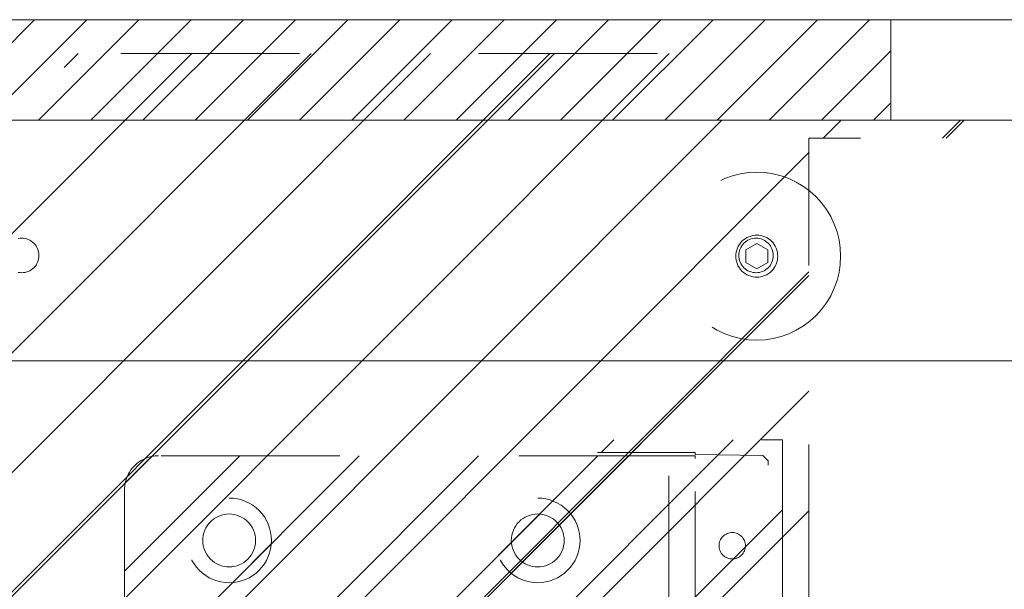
# Model space of a CAD drawing. Header units: inches. Extents: x -420 to -276, y -52 to 18.
# Tile 162 of 187: x -287.41 to -280.07, y -21.26 to -17.02. Entities that reach past the tile are written whole.
import ezdxf

# ---------------------------------------------------------------- set-up
doc = ezdxf.new("R2010")
doc.units = ezdxf.units.IN
doc.header["$LTSCALE"] = 32
doc.header["$MEASUREMENT"] = 0
doc.linetypes.add('Dash Style-1', pattern=[0.083328, 0.041656, -0.041672])
for name, color, linetype, lineweight in [('DashLine', 7, 'Dash Style-1', 13), ('DashLineFill', 7, 'Dash Style-1', 13), ('Drawing', 7, 'Continuous', 18), ('Metal-Black', 7, 'Continuous', 18), ('None', 7, 'Continuous', 18), ('SolidLine', 7, 'Continuous', 15), ('Wood_1-H', 7, 'Continuous', 13)]:
    doc.layers.add(name, color=color, linetype=linetype, lineweight=lineweight)
doc.layers.add('Electrical', color=1, linetype='Dash Style-1', lineweight=15, true_color=0xff0000)
pattern_1 = [(45, (0, 0), (-1.613, 1.9357), []), (45, (-1.0608, 1.0608), (-0.472346, 0.41676), [])]

# ---------------------------------------------------------------- blocks, each defined once
blk = doc.blocks.new('1BP8DW-Leveler (2D)')
at = {"layer": 'DashLine', "flags": 128}
for points in [[(0.625, 0), (0.622, -0.0613), (0.613, -0.1219), (0.5981, -0.1814), (0.5774, -0.2392), (0.5512, -0.2946), (0.5197, -0.3472), (0.4831, -0.3965), (0.4419, -0.4419), (0.3965, -0.4831), (0.3472, -0.5197), (0.2946, -0.5512), (0.2392, -0.5774), (0.1814, -0.5981), (0.1219, -0.613), (0.0613, -0.622), (0, -0.625), (-0.0613, -0.622), (-0.1219, -0.613), (-0.1814, -0.5981), (-0.2392, -0.5774), (-0.2946, -0.5512), (-0.3472, -0.5197), (-0.3965, -0.4831), (-0.4419, -0.4419), (-0.4831, -0.3965), (-0.5197, -0.3472), (-0.5512, -0.2946), (-0.5774, -0.2392), (-0.5981, -0.1814), (-0.613, -0.1219), (-0.622, -0.0613), (-0.625, 0), (-0.622, 0.0613), (-0.613, 0.1219), (-0.5981, 0.1814), (-0.5774, 0.2392), (-0.5512, 0.2946), (-0.5197, 0.3472), (-0.4831, 0.3965), (-0.4419, 0.4419), (-0.3965, 0.4831), (-0.3472, 0.5197), (-0.2946, 0.5512), (-0.2392, 0.5774), (-0.1814, 0.5981), (-0.1219, 0.613), (-0.0613, 0.622), (0, 0.625), (0.0613, 0.622), (0.1219, 0.613), (0.1814, 0.5981), (0.2392, 0.5774), (0.2946, 0.5512), (0.3472, 0.5197), (0.3965, 0.4831), (0.4419, 0.4419), (0.4831, 0.3965), (0.5197, 0.3472), (0.5512, 0.2946), (0.5774, 0.2392), (0.5981, 0.1814), (0.613, 0.1219), (0.622, 0.0613)], [(0, 0.1562), (0.0153, 0.1555), (0.0305, 0.1532), (0.0454, 0.1495), (0.0598, 0.1444), (0.0737, 0.1378), (0.0868, 0.1299), (0.0991, 0.1208), (0.1105, 0.1105), (0.1208, 0.0991), (0.1299, 0.0868), (0.1378, 0.0737), (0.1444, 0.0598), (0.1495, 0.0454), (0.1532, 0.0305), (0.1555, 0.0153), (0.1562, 0), (0.1555, -0.0153), (0.1532, -0.0305), (0.1495, -0.0454), (0.1444, -0.0598), (0.1378, -0.0737), (0.1299, -0.0868), (0.1208, -0.0991), (0.1105, -0.1105), (0.0991, -0.1208), (0.0868, -0.1299), (0.0737, -0.1378), (0.0598, -0.1444), (0.0454, -0.1495), (0.0305, -0.1532), (0.0153, -0.1555), (0, -0.1562), (-0.0153, -0.1555), (-0.0305, -0.1532), (-0.0454, -0.1495), (-0.0598, -0.1444), (-0.0737, -0.1378), (-0.0868, -0.1299), (-0.0991, -0.1208), (-0.1105, -0.1105), (-0.1208, -0.0991), (-0.1299, -0.0868), (-0.1378, -0.0737), (-0.1444, -0.0598), (-0.1495, -0.0454), (-0.1532, -0.0305), (-0.1555, -0.0153), (-0.1562, 0), (-0.1555, 0.0153), (-0.1532, 0.0305), (-0.1495, 0.0454), (-0.1444, 0.0598), (-0.1378, 0.0737), (-0.1299, 0.0868), (-0.1208, 0.0991), (-0.1105, 0.1105), (-0.0991, 0.1208), (-0.0868, 0.1299), (-0.0737, 0.1378), (-0.0598, 0.1444), (-0.0454, 0.1495), (-0.0305, 0.1532), (-0.0153, 0.1555)], [(0, 0.0937), (-0.0812, 0.0469), (-0.0812, -0.0469), (0, -0.0938), (0.0812, -0.0469), (0.0812, 0.0469)]]:
    blk.add_lwpolyline(points, close=True, dxfattribs=at)
blk = doc.blocks.new('1BRPX8-Util_Bkt_Lg-F (2D)')
at = {"layer": 'DashLineFill', "linetype": 'Continuous', "lineweight": 13}
h = blk.add_hatch(dxfattribs=at)
h.set_pattern_fill('Steel', color=253, style=0, pattern_type=2)
h.set_pattern_definition(pattern_1)
edge = h.paths.add_edge_path()
edge.add_line((-4.4685, 7.4055), (-3.1299, 7.4055))
edge.add_line((-3.1299, 7.4055), (-3.1299, -2.0118))
edge.add_line((-3.1299, -2.0118), (-4.4685, -2.0118))
edge.add_line((-4.4685, -2.0118), (-4.4685, -2.1457))
edge.add_line((-4.4685, -2.1457), (-2.4213, -2.1457))
edge.add_line((-2.4213, -2.1457), (-2.4213, -2.5236))
edge.add_arc((-2.3031, -2.5236), 0.1181, 180, 270)
edge.add_line((-2.3031, -2.6417), (2.3031, -2.6417))
edge.add_arc((2.3031, -2.5236), 0.1181, 270, 360)
edge.add_line((2.4213, -2.5236), (2.4213, -2.1457))
edge.add_line((2.4213, -2.1457), (4.4685, -2.1457))
edge.add_line((4.4685, -2.1457), (4.4685, -2.0118))
edge.add_line((4.4685, -2.0118), (3.1299, -2.0118))
edge.add_line((3.1299, -2.0118), (3.1299, 7.4055))
edge.add_line((3.1299, 7.4055), (4.4685, 7.4055))
edge.add_line((4.4685, 7.4055), (4.4685, 7.5394))
edge.add_line((4.4685, 7.5394), (2.4213, 7.5394))
edge.add_line((2.4213, 7.5394), (2.4213, 7.9173))
edge.add_arc((2.3031, 7.9173), 0.1181, 0, 90)
edge.add_line((2.3031, 8.0354), (-2.3031, 8.0354))
edge.add_arc((-2.3031, 7.9173), 0.1181, 90, 180)
edge.add_line((-2.4213, 7.9173), (-2.4213, 7.5394))
edge.add_line((-2.4213, 7.5394), (-4.4685, 7.5394))
edge.add_line((-4.4685, 7.5394), (-4.4685, 7.4055))
at = {"layer": 'DashLineFill', "flags": 128}
blk.add_lwpolyline([(-4.4685, 7.4055), (-3.1299, 7.4055), (-3.1299, -2.0118), (-4.4685, -2.0118), (-4.4685, -2.1457), (-2.4213, -2.1457), (-2.4213, -2.5236, 0.414214), (-2.3031, -2.6417), (2.3031, -2.6417, 0.414214), (2.4213, -2.5236), (2.4213, -2.1457), (4.4685, -2.1457), (4.4685, -2.0118), (3.1299, -2.0118), (3.1299, 7.4055), (4.4685, 7.4055), (4.4685, 7.5394), (2.4213, 7.5394), (2.4213, 7.9173, 0.414214), (2.3031, 8.0354), (-2.3031, 8.0354, 0.414214), (-2.4213, 7.9173), (-2.4213, 7.5394), (-4.4685, 7.5394)], format="xyb", close=True, dxfattribs=at)
at = {"layer": 'SolidLine', "flags": 128}
blk.add_lwpolyline([(-2.7613, 6.6575), (-2.7488, 6.6594), (-2.7362, 6.66), (-2.7236, 6.6594), (-2.7112, 6.6575), (-2.6989, 6.6545), (-2.687, 6.6502), (-2.6756, 6.6448), (-2.6648, 6.6383), (-2.6547, 6.6308), (-2.6454, 6.6224), (-2.6369, 6.613), (-2.6294, 6.6029), (-2.6229, 6.5921), (-2.6175, 6.5807), (-2.6133, 6.5688), (-2.6102, 6.5566), (-2.6083, 6.5441), (-2.6077, 6.5315), (-2.6083, 6.5189), (-2.6102, 6.5064), (-2.6133, 6.4942), (-2.6175, 6.4823), (-2.6229, 6.4709), (-2.6294, 6.4601), (-2.6369, 6.45), (-2.6454, 6.4406), (-2.6547, 6.4322), (-2.6648, 6.4247), (-2.6756, 6.4182), (-2.687, 6.4128), (-2.6989, 6.4085), (-2.7112, 6.4055), (-2.7236, 6.4036), (-2.7362, 6.403), (-2.7488, 6.4036), (-2.7613, 6.4055)], dxfattribs=at)
blk.add_lwpolyline([(2.7362, 6.403), (2.7236, 6.4036), (2.7112, 6.4055), (2.6989, 6.4085), (2.687, 6.4128), (2.6756, 6.4182), (2.6648, 6.4247), (2.6547, 6.4322), (2.6454, 6.4406), (2.6369, 6.45), (2.6294, 6.4601), (2.6229, 6.4709), (2.6175, 6.4823), (2.6133, 6.4942), (2.6102, 6.5064), (2.6083, 6.5189), (2.6077, 6.5315), (2.6083, 6.5441), (2.6102, 6.5566), (2.6133, 6.5688), (2.6175, 6.5807), (2.6229, 6.5921), (2.6294, 6.6029), (2.6369, 6.613), (2.6454, 6.6224), (2.6547, 6.6308), (2.6648, 6.6383), (2.6756, 6.6448), (2.687, 6.6502), (2.6989, 6.6545), (2.7112, 6.6575), (2.7236, 6.6594), (2.7362, 6.66), (2.7488, 6.6594), (2.7613, 6.6575), (2.7735, 6.6545), (2.7854, 6.6502), (2.7968, 6.6448), (2.8076, 6.6383), (2.8177, 6.6308), (2.8271, 6.6224), (2.8356, 6.613), (2.8431, 6.6029), (2.8495, 6.5921), (2.8549, 6.5807), (2.8592, 6.5688), (2.8623, 6.5566), (2.8641, 6.5441), (2.8647, 6.5315), (2.8641, 6.5189), (2.8623, 6.5064), (2.8592, 6.4942), (2.8549, 6.4823), (2.8495, 6.4709), (2.8431, 6.4601), (2.8356, 6.45), (2.8271, 6.4406), (2.8177, 6.4322), (2.8076, 6.4247), (2.7968, 6.4182), (2.7854, 6.4128), (2.7735, 6.4085), (2.7613, 6.4055), (2.7488, 6.4036)], close=True, dxfattribs=at)
at = {"layer": 'Metal-Black', "color": 7}
blk.add_blockref('1BP8DW-Leveler (2D)', (2.7417, 6.5264), dxfattribs=at)
blk = doc.blocks.new('Group-8')
at = {"layer": 'Electrical', "linetype": 'Continuous', "lineweight": 5, "true_color": 0xdd0000}
h = blk.add_hatch(dxfattribs=at)
h.set_pattern_fill('ElectricalHatch', color=12, style=0, pattern_type=2)
h.set_pattern_definition([(45, (0, 0), (-0.3333333, -0.7222222), [])])
h.paths.add_polyline_path([(21.9488, -0.0197), (48.7008, -0.0197), (48.7008, -0.7677), (21.9488, -0.7677)])
at = {"layer": 'Electrical', "flags": 128}
blk.add_lwpolyline([(21.9488, -0.0197), (48.7008, -0.0197), (48.7008, -0.7677), (21.9488, -0.7677)], close=True, dxfattribs=at)
at = {"layer": 'SolidLine', "flags": 128}
for points in [[(0.748, -0.0197), (53.2283, -0.0197), (53.2283, -0.7677), (0.748, -0.7677)], [(0.748, -0.7677), (53.2283, -0.7677), (53.2283, -11.2008), (0.748, -11.2008)]]:
    blk.add_lwpolyline(points, close=True, dxfattribs=at)
at = {"layer": 'Wood_1-H', "color": 7}
blk.add_blockref('1BRPX8-Util_Bkt_Lg-F (2D)', (44.9606, -8.3071), dxfattribs=at)
blk = doc.blocks.new('Group-9')
at = {"layer": 'None'}
blk.add_blockref('Group-8', (0, 0), dxfattribs=at)
blk = doc.blocks.new('SL Utility Cabinet (2D)-2')
at = {"layer": 'None'}
blk.add_blockref('Group-9', (0, 0), dxfattribs=at)
at = {"layer": 'Drawing', "color": 0, "flags": 1}
for tag in ['Tag', 'Catalog', 'Option1', 'Option2', 'Option3', 'Option4', 'Option5', 'Option6', 'Option7', 'Option8', 'Option9', 'Option10', 'Option11', 'Option12', 'Custom', 'FinishGroup', 'Discount', 'Item2', 'Item3', 'Item6', 'Item9', 'Item10', 'Item12', 'Item13', 'Item16', 'Item19', 'Item20', 'Item21', 'Item22', 'Item23', 'Item24', 'Item25', 'Item8', 'Item18', 'Item1', 'Item4', 'Item5', 'Item7', 'Item11', 'Item14', 'Item15', 'Item17']:
    blk.add_attdef(tag, (29.8412, -21.5676), '', height=0.00709, dxfattribs=at)
blk = doc.blocks.new('Group-52')
at = {"layer": 'DashLine', "flags": 128}
blk.add_lwpolyline([(0, -2.5591), (69.7638, -2.5591), (69.7638, -30), (0, -30)], close=True, dxfattribs=at)
at = {"layer": 'SolidLine', "flags": 128}
blk.add_lwpolyline([(0, -2.5591), (69.7638, -2.5591), (69.7638, -30), (0, -30)], close=True, dxfattribs=at)
blk = doc.blocks.new('1BRPT9-Bracket (2D)')
at = {"layer": 'DashLineFill', "linetype": 'Continuous', "lineweight": 13}
h = blk.add_hatch(dxfattribs=at)
h.set_pattern_fill('Steel', color=253, style=0, pattern_type=2)
h.set_pattern_definition(pattern_1)
edge = h.paths.add_edge_path()
edge.add_arc((1.6779, -8.4882), 0.252, 270, 360)
edge.add_line((1.9299, -8.4882), (1.9299, -7.4803))
edge.add_line((1.9299, -7.4803), (2.3236, -7.4803))
edge.add_line((2.3236, -7.4803), (2.3236, 7.4611))
edge.add_line((2.3236, 7.4611), (1.9299, 7.4803))
edge.add_line((1.9299, 7.4803), (1.9299, 8.4882))
edge.add_arc((1.6779, 8.4882), 0.252, 360, 450)
edge.add_line((1.6779, 8.7402), (-2.3221, 8.7402))
edge.add_line((-2.3221, 8.7402), (-2.3221, -8.7402))
edge.add_line((-2.3221, -8.7402), (1.6779, -8.7402))
h = blk.add_hatch(dxfattribs=at)
h.set_pattern_fill('Steel', color=253, style=0, pattern_type=2)
h.set_pattern_definition(pattern_1)
h.paths.add_polyline_path([(-1.1488, -8.4252), (-1.1797, -8.4237), (-1.2103, -8.4191), (-1.2403, -8.4116), (-1.2694, -8.4012), (-1.2973, -8.388), (-1.3238, -8.3721), (-1.3486, -8.3537), (-1.3716, -8.3329), (-1.3923, -8.31), (-1.4107, -8.2852), (-1.4266, -8.2587), (-1.4398, -8.2308), (-1.4502, -8.2017), (-1.4577, -8.1717), (-1.4623, -8.1411), (-1.4638, -8.1102), (-1.4623, -8.0794), (-1.4577, -8.0488), (-1.4502, -8.0188), (-1.4398, -7.9897), (-1.4266, -7.9618), (-1.4107, -7.9353), (-1.3923, -7.9104), (-1.3716, -7.8875), (-1.3486, -7.8668), (-1.3238, -7.8484), (-1.2973, -7.8325), (-1.2694, -7.8193), (-1.2403, -7.8088), (-1.2103, -7.8013), (-1.1797, -7.7968), (-1.1488, -7.7953), (-1.118, -7.7968), (-1.0874, -7.8013), (-1.0574, -7.8088), (-1.0283, -7.8193), (-1.0004, -7.8325), (-0.9739, -7.8484), (-0.949, -7.8668), (-0.9261, -7.8875), (-0.9054, -7.9104), (-0.887, -7.9353), (-0.8711, -7.9618), (-0.8579, -7.9897), (-0.8474, -8.0188), (-0.8399, -8.0488), (-0.8354, -8.0794), (-0.8339, -8.1102), (-0.8354, -8.1411), (-0.8399, -8.1717), (-0.8474, -8.2017), (-0.8579, -8.2308), (-0.8711, -8.2587), (-0.887, -8.2852), (-0.9054, -8.31), (-0.9261, -8.3329), (-0.949, -8.3537), (-0.9739, -8.3721), (-1.0004, -8.388), (-1.0283, -8.4012), (-1.0574, -8.4116), (-1.0874, -8.4191), (-1.118, -8.4237)])
h = blk.add_hatch(dxfattribs=at)
h.set_pattern_fill('Steel', color=253, style=0, pattern_type=2)
h.set_pattern_definition(pattern_1)
h.paths.add_polyline_path([(1.1504, -8.4252), (1.1195, -8.4237), (1.0889, -8.4191), (1.0589, -8.4116), (1.0298, -8.4012), (1.0019, -8.388), (0.9754, -8.3721), (0.9506, -8.3537), (0.9277, -8.3329), (0.9069, -8.31), (0.8885, -8.2852), (0.8726, -8.2587), (0.8594, -8.2308), (0.849, -8.2017), (0.8415, -8.1717), (0.8369, -8.1411), (0.8354, -8.1102), (0.8369, -8.0794), (0.8415, -8.0488), (0.849, -8.0188), (0.8594, -7.9897), (0.8726, -7.9618), (0.8885, -7.9353), (0.9069, -7.9104), (0.9277, -7.8875), (0.9506, -7.8668), (0.9754, -7.8484), (1.0019, -7.8325), (1.0298, -7.8193), (1.0589, -7.8088), (1.0889, -7.8013), (1.1195, -7.7968), (1.1504, -7.7953), (1.1812, -7.7968), (1.2118, -7.8013), (1.2418, -7.8088), (1.2709, -7.8193), (1.2988, -7.8325), (1.3254, -7.8484), (1.3502, -7.8668), (1.3731, -7.8875), (1.3938, -7.9104), (1.4123, -7.9353), (1.4281, -7.9618), (1.4414, -7.9897), (1.4518, -8.0188), (1.4593, -8.0488), (1.4638, -8.0794), (1.4653, -8.1102), (1.4638, -8.1411), (1.4593, -8.1717), (1.4518, -8.2017), (1.4414, -8.2308), (1.4281, -8.2587), (1.4123, -8.2852), (1.3938, -8.31), (1.3731, -8.3329), (1.3502, -8.3537), (1.3254, -8.3721), (1.2988, -8.388), (1.2709, -8.4012), (1.2418, -8.4116), (1.2118, -8.4191), (1.1812, -8.4237)])
h = blk.add_hatch(dxfattribs=at)
h.set_pattern_fill('Steel', color=253, style=0, pattern_type=2)
h.set_pattern_definition(pattern_1)
h.paths.add_polyline_path([(-1.1488, -8.3071), (-1.1681, -8.3061), (-1.1872, -8.3033), (-1.206, -8.2986), (-1.2242, -8.2921), (-1.2416, -8.2838), (-1.2582, -8.2739), (-1.2737, -8.2624), (-1.288, -8.2494), (-1.301, -8.2351), (-1.3125, -8.2196), (-1.3224, -8.203), (-1.3307, -8.1856), (-1.3372, -8.1674), (-1.3419, -8.1486), (-1.3447, -8.1295), (-1.3457, -8.1102), (-1.3447, -8.0909), (-1.3419, -8.0718), (-1.3372, -8.0531), (-1.3307, -8.0349), (-1.3224, -8.0174), (-1.3125, -8.0009), (-1.301, -7.9854), (-1.288, -7.971), (-1.2737, -7.9581), (-1.2582, -7.9466), (-1.2416, -7.9366), (-1.2242, -7.9284), (-1.206, -7.9219), (-1.1872, -7.9172), (-1.1681, -7.9143), (-1.1488, -7.9134), (-1.1295, -7.9143), (-1.1104, -7.9172), (-1.0917, -7.9219), (-1.0735, -7.9284), (-1.056, -7.9366), (-1.0395, -7.9466), (-1.024, -7.9581), (-1.0096, -7.971), (-0.9967, -7.9854), (-0.9852, -8.0009), (-0.9752, -8.0174), (-0.967, -8.0349), (-0.9605, -8.0531), (-0.9558, -8.0718), (-0.9529, -8.0909), (-0.952, -8.1102), (-0.9529, -8.1295), (-0.9558, -8.1486), (-0.9605, -8.1674), (-0.967, -8.1856), (-0.9752, -8.203), (-0.9852, -8.2196), (-0.9967, -8.2351), (-1.0096, -8.2494), (-1.024, -8.2624), (-1.0395, -8.2739), (-1.056, -8.2838), (-1.0735, -8.2921), (-1.0917, -8.2986), (-1.1104, -8.3033), (-1.1295, -8.3061)])
h = blk.add_hatch(dxfattribs=at)
h.set_pattern_fill('Steel', color=253, style=0, pattern_type=2)
h.set_pattern_definition(pattern_1)
h.paths.add_polyline_path([(1.1504, -8.3071), (1.1311, -8.3061), (1.112, -8.3033), (1.0932, -8.2986), (1.075, -8.2921), (1.0576, -8.2838), (1.041, -8.2739), (1.0255, -8.2624), (1.0112, -8.2494), (0.9982, -8.2351), (0.9867, -8.2196), (0.9768, -8.203), (0.9685, -8.1856), (0.962, -8.1674), (0.9573, -8.1486), (0.9545, -8.1295), (0.9535, -8.1102), (0.9545, -8.0909), (0.9573, -8.0718), (0.962, -8.0531), (0.9685, -8.0349), (0.9768, -8.0174), (0.9867, -8.0009), (0.9982, -7.9854), (1.0112, -7.971), (1.0255, -7.9581), (1.041, -7.9466), (1.0576, -7.9366), (1.075, -7.9284), (1.0932, -7.9219), (1.112, -7.9172), (1.1311, -7.9143), (1.1504, -7.9134), (1.1697, -7.9143), (1.1888, -7.9172), (1.2075, -7.9219), (1.2257, -7.9284), (1.2432, -7.9366), (1.2597, -7.9466), (1.2753, -7.9581), (1.2896, -7.971), (1.3025, -7.9854), (1.314, -8.0009), (1.324, -8.0174), (1.3322, -8.0349), (1.3387, -8.0531), (1.3434, -8.0718), (1.3463, -8.0909), (1.3472, -8.1102), (1.3463, -8.1295), (1.3434, -8.1486), (1.3387, -8.1674), (1.3322, -8.1856), (1.324, -8.203), (1.314, -8.2196), (1.3025, -8.2351), (1.2896, -8.2494), (1.2753, -8.2624), (1.2597, -8.2739), (1.2432, -8.2838), (1.2257, -8.2921), (1.2075, -8.2986), (1.1888, -8.3033), (1.1697, -8.3061)])
at = {"layer": 'DashLineFill'}
blk.add_line((-2.1252, 8.7402), (-2.1252, -8.7402), dxfattribs=at)
at = {"layer": 'DashLineFill', "flags": 128}
blk.add_lwpolyline([(1.6779, -8.7402, 0.414214), (1.9299, -8.4882), (1.9299, -7.4803), (2.3236, -7.4803), (2.3236, 7.4611), (1.9299, 7.4803), (1.9299, 8.4882, 0.414214), (1.6779, 8.7402), (-2.3221, 8.7402), (-2.3221, -8.7402)], format="xyb", close=True, dxfattribs=at)
for points in [[(-1.1488, -8.4252), (-1.1797, -8.4237), (-1.2103, -8.4191), (-1.2403, -8.4116), (-1.2694, -8.4012), (-1.2973, -8.388), (-1.3238, -8.3721), (-1.3486, -8.3537), (-1.3716, -8.3329), (-1.3923, -8.31), (-1.4107, -8.2852), (-1.4266, -8.2587), (-1.4398, -8.2308), (-1.4502, -8.2017), (-1.4577, -8.1717), (-1.4623, -8.1411), (-1.4638, -8.1102), (-1.4623, -8.0794), (-1.4577, -8.0488), (-1.4502, -8.0188), (-1.4398, -7.9897), (-1.4266, -7.9618), (-1.4107, -7.9353), (-1.3923, -7.9104), (-1.3716, -7.8875), (-1.3486, -7.8668), (-1.3238, -7.8484), (-1.2973, -7.8325), (-1.2694, -7.8193), (-1.2403, -7.8088), (-1.2103, -7.8013), (-1.1797, -7.7968), (-1.1488, -7.7953), (-1.118, -7.7968), (-1.0874, -7.8013), (-1.0574, -7.8088), (-1.0283, -7.8193), (-1.0004, -7.8325), (-0.9739, -7.8484), (-0.949, -7.8668), (-0.9261, -7.8875), (-0.9054, -7.9104), (-0.887, -7.9353), (-0.8711, -7.9618), (-0.8579, -7.9897), (-0.8474, -8.0188), (-0.8399, -8.0488), (-0.8354, -8.0794), (-0.8339, -8.1102), (-0.8354, -8.1411), (-0.8399, -8.1717), (-0.8474, -8.2017), (-0.8579, -8.2308), (-0.8711, -8.2587), (-0.887, -8.2852), (-0.9054, -8.31), (-0.9261, -8.3329), (-0.949, -8.3537), (-0.9739, -8.3721), (-1.0004, -8.388), (-1.0283, -8.4012), (-1.0574, -8.4116), (-1.0874, -8.4191), (-1.118, -8.4237)], [(1.1504, -8.4252), (1.1195, -8.4237), (1.0889, -8.4191), (1.0589, -8.4116), (1.0298, -8.4012), (1.0019, -8.388), (0.9754, -8.3721), (0.9506, -8.3537), (0.9277, -8.3329), (0.9069, -8.31), (0.8885, -8.2852), (0.8726, -8.2587), (0.8594, -8.2308), (0.849, -8.2017), (0.8415, -8.1717), (0.8369, -8.1411), (0.8354, -8.1102), (0.8369, -8.0794), (0.8415, -8.0488), (0.849, -8.0188), (0.8594, -7.9897), (0.8726, -7.9618), (0.8885, -7.9353), (0.9069, -7.9104), (0.9277, -7.8875), (0.9506, -7.8668), (0.9754, -7.8484), (1.0019, -7.8325), (1.0298, -7.8193), (1.0589, -7.8088), (1.0889, -7.8013), (1.1195, -7.7968), (1.1504, -7.7953), (1.1812, -7.7968), (1.2118, -7.8013), (1.2418, -7.8088), (1.2709, -7.8193), (1.2988, -7.8325), (1.3254, -7.8484), (1.3502, -7.8668), (1.3731, -7.8875), (1.3938, -7.9104), (1.4123, -7.9353), (1.4281, -7.9618), (1.4414, -7.9897), (1.4518, -8.0188), (1.4593, -8.0488), (1.4638, -8.0794), (1.4653, -8.1102), (1.4638, -8.1411), (1.4593, -8.1717), (1.4518, -8.2017), (1.4414, -8.2308), (1.4281, -8.2587), (1.4123, -8.2852), (1.3938, -8.31), (1.3731, -8.3329), (1.3502, -8.3537), (1.3254, -8.3721), (1.2988, -8.388), (1.2709, -8.4012), (1.2418, -8.4116), (1.2118, -8.4191), (1.1812, -8.4237)], [(-1.1488, -8.3071), (-1.1681, -8.3061), (-1.1872, -8.3033), (-1.206, -8.2986), (-1.2242, -8.2921), (-1.2416, -8.2838), (-1.2582, -8.2739), (-1.2737, -8.2624), (-1.288, -8.2494), (-1.301, -8.2351), (-1.3125, -8.2196), (-1.3224, -8.203), (-1.3307, -8.1856), (-1.3372, -8.1674), (-1.3419, -8.1486), (-1.3447, -8.1295), (-1.3457, -8.1102), (-1.3447, -8.0909), (-1.3419, -8.0718), (-1.3372, -8.0531), (-1.3307, -8.0349), (-1.3224, -8.0174), (-1.3125, -8.0009), (-1.301, -7.9854), (-1.288, -7.971), (-1.2737, -7.9581), (-1.2582, -7.9466), (-1.2416, -7.9366), (-1.2242, -7.9284), (-1.206, -7.9219), (-1.1872, -7.9172), (-1.1681, -7.9143), (-1.1488, -7.9134), (-1.1295, -7.9143), (-1.1104, -7.9172), (-1.0917, -7.9219), (-1.0735, -7.9284), (-1.056, -7.9366), (-1.0395, -7.9466), (-1.024, -7.9581), (-1.0096, -7.971), (-0.9967, -7.9854), (-0.9852, -8.0009), (-0.9752, -8.0174), (-0.967, -8.0349), (-0.9605, -8.0531), (-0.9558, -8.0718), (-0.9529, -8.0909), (-0.952, -8.1102), (-0.9529, -8.1295), (-0.9558, -8.1486), (-0.9605, -8.1674), (-0.967, -8.1856), (-0.9752, -8.203), (-0.9852, -8.2196), (-0.9967, -8.2351), (-1.0096, -8.2494), (-1.024, -8.2624), (-1.0395, -8.2739), (-1.056, -8.2838), (-1.0735, -8.2921), (-1.0917, -8.2986), (-1.1104, -8.3033), (-1.1295, -8.3061)], [(1.1504, -8.3071), (1.1311, -8.3061), (1.112, -8.3033), (1.0932, -8.2986), (1.075, -8.2921), (1.0576, -8.2838), (1.041, -8.2739), (1.0255, -8.2624), (1.0112, -8.2494), (0.9982, -8.2351), (0.9867, -8.2196), (0.9768, -8.203), (0.9685, -8.1856), (0.962, -8.1674), (0.9573, -8.1486), (0.9545, -8.1295), (0.9535, -8.1102), (0.9545, -8.0909), (0.9573, -8.0718), (0.962, -8.0531), (0.9685, -8.0349), (0.9768, -8.0174), (0.9867, -8.0009), (0.9982, -7.9854), (1.0112, -7.971), (1.0255, -7.9581), (1.041, -7.9466), (1.0576, -7.9366), (1.075, -7.9284), (1.0932, -7.9219), (1.112, -7.9172), (1.1311, -7.9143), (1.1504, -7.9134), (1.1697, -7.9143), (1.1888, -7.9172), (1.2075, -7.9219), (1.2257, -7.9284), (1.2432, -7.9366), (1.2597, -7.9466), (1.2753, -7.9581), (1.2896, -7.971), (1.3025, -7.9854), (1.314, -8.0009), (1.324, -8.0174), (1.3322, -8.0349), (1.3387, -8.0531), (1.3434, -8.0718), (1.3463, -8.0909), (1.3472, -8.1102), (1.3463, -8.1295), (1.3434, -8.1486), (1.3387, -8.1674), (1.3322, -8.1856), (1.324, -8.203), (1.314, -8.2196), (1.3025, -8.2351), (1.2896, -8.2494), (1.2753, -8.2624), (1.2597, -8.2739), (1.2432, -8.2838), (1.2257, -8.2921), (1.2075, -8.2986), (1.1888, -8.3033), (1.1697, -8.3061)]]:
    blk.add_lwpolyline(points, close=True, dxfattribs=at)
blk = doc.blocks.new('1BRPT8_Cover (2D)')
at = {"layer": 'DashLineFill', "linetype": 'Continuous', "lineweight": 13}
h = blk.add_hatch(dxfattribs=at)
h.set_pattern_fill('Steel', color=253, style=0, pattern_type=2)
h.set_pattern_definition(pattern_1)
h.paths.add_polyline_path([(-1.5945, -8.7638), (-2.3228, -8.7638), (-2.3228, -8.7511), (-2.8261, -8.7423), (-2.8664, -8.7028), (-2.8664, -6.673), (-2.8472, -6.6533), (-2.3228, -6.6441), (-2.3228, -6.5842), (-2.8472, -6.5751), (-2.8664, -6.5554), (-2.8664, -4.4682), (-2.8472, -4.4486), (-2.3228, -4.4394), (-2.3228, -4.3795), (-2.8472, -4.3703), (-2.8664, -4.3507), (-2.8664, -2.2635), (-2.8472, -2.2438), (-2.3228, -2.2347), (-2.3228, -2.1748), (-2.8472, -2.1656), (-2.8664, -2.1459), (-2.8664, -0.0588), (-2.8472, -0.0391), (-2.3228, -0.03), (-2.3228, 0.03), (-2.8472, 0.0391), (-2.8664, 0.0588), (-2.8664, 2.1459), (-2.8472, 2.1656), (-2.3228, 2.1748), (-2.3228, 2.2347), (-2.8472, 2.2438), (-2.8664, 2.2635), (-2.8664, 4.3507), (-2.8472, 4.3703), (-2.3228, 4.3795), (-2.3228, 4.4394), (-2.8472, 4.4486), (-2.8664, 4.4682), (-2.8655, 6.5554), (-2.8472, 6.5751), (-2.3228, 6.5842), (-2.3228, 6.6441), (-2.8472, 6.6533), (-2.8664, 6.673), (-2.8664, 8.7028), (-2.8261, 8.7423), (-1.5945, 8.7638), (-1.5945, 8.8583), (-2.9724, 8.8583), (-2.9724, -8.8583), (-1.5945, -8.8583)])
h = blk.add_hatch(dxfattribs=at)
h.set_pattern_fill('Steel', color=253, style=0, pattern_type=2)
h.set_pattern_definition(pattern_1)
h.paths.add_polyline_path([(-2.3228, 8.8583), (-2.3228, -8.8583), (-2.9724, -8.8583), (-2.9724, 8.8583)])
at = {"layer": 'DashLineFill', "flags": 128}
for points in [[(-1.5945, -8.7638), (-2.3228, -8.7638), (-2.3228, -8.7511), (-2.8261, -8.7423), (-2.8664, -8.7028), (-2.8664, -6.673), (-2.8472, -6.6533), (-2.3228, -6.6441), (-2.3228, -6.5842), (-2.8472, -6.5751), (-2.8664, -6.5554), (-2.8664, -4.4682), (-2.8472, -4.4486), (-2.3228, -4.4394), (-2.3228, -4.3795), (-2.8472, -4.3703), (-2.8664, -4.3507), (-2.8664, -2.2635), (-2.8472, -2.2438), (-2.3228, -2.2347), (-2.3228, -2.1748), (-2.8472, -2.1656), (-2.8664, -2.1459), (-2.8664, -0.0588), (-2.8472, -0.0391), (-2.3228, -0.03), (-2.3228, 0.03), (-2.8472, 0.0391), (-2.8664, 0.0588), (-2.8664, 2.1459), (-2.8472, 2.1656), (-2.3228, 2.1748), (-2.3228, 2.2347), (-2.8472, 2.2438), (-2.8664, 2.2635), (-2.8664, 4.3507), (-2.8472, 4.3703), (-2.3228, 4.3795), (-2.3228, 4.4394), (-2.8472, 4.4486), (-2.8664, 4.4682), (-2.8655, 6.5554), (-2.8472, 6.5751), (-2.3228, 6.5842), (-2.3228, 6.6441), (-2.8472, 6.6533), (-2.8664, 6.673), (-2.8664, 8.7028), (-2.8261, 8.7423), (-1.5945, 8.7638), (-1.5945, 8.8583), (-2.9724, 8.8583), (-2.9724, -8.8583), (-1.5945, -8.8583)], [(-2.3228, 8.8583), (-2.3228, -8.8583), (-2.9724, -8.8583), (-2.9724, 8.8583)]]:
    blk.add_lwpolyline(points, close=True, dxfattribs=at)
at = {"layer": 'SolidLine', "flags": 128}
blk.add_lwpolyline([(-2.5, -8.0709), (-2.5005, -8.0805), (-2.5019, -8.0901), (-2.5042, -8.0994), (-2.5075, -8.1085), (-2.5116, -8.1173), (-2.5166, -8.1255), (-2.5223, -8.1333), (-2.5288, -8.1405), (-2.536, -8.1469), (-2.5437, -8.1527), (-2.552, -8.1577), (-2.5608, -8.1618), (-2.5699, -8.1651), (-2.5792, -8.1674), (-2.5888, -8.1688), (-2.5984, -8.1693), (-2.6081, -8.1688), (-2.6176, -8.1674), (-2.627, -8.1651), (-2.6361, -8.1618), (-2.6448, -8.1577), (-2.6531, -8.1527), (-2.6609, -8.1469), (-2.668, -8.1405), (-2.6745, -8.1333), (-2.6803, -8.1255), (-2.6852, -8.1173), (-2.6894, -8.1085), (-2.6926, -8.0994), (-2.695, -8.0901), (-2.6964, -8.0805), (-2.6969, -8.0709), (-2.6964, -8.0612), (-2.695, -8.0517), (-2.6926, -8.0423), (-2.6894, -8.0332), (-2.6852, -8.0245), (-2.6803, -8.0162), (-2.6745, -8.0084), (-2.668, -8.0013), (-2.6609, -7.9948), (-2.6531, -7.989), (-2.6448, -7.9841), (-2.6361, -7.9799), (-2.627, -7.9767), (-2.6176, -7.9743), (-2.6081, -7.9729), (-2.5984, -7.9724), (-2.5888, -7.9729), (-2.5792, -7.9743), (-2.5699, -7.9767), (-2.5608, -7.9799), (-2.552, -7.9841), (-2.5437, -7.989), (-2.536, -7.9948), (-2.5288, -8.0013), (-2.5223, -8.0084), (-2.5166, -8.0162), (-2.5116, -8.0245), (-2.5075, -8.0332), (-2.5042, -8.0423), (-2.5019, -8.0517), (-2.5005, -8.0612)], close=True, dxfattribs=at)
blk = doc.blocks.new('Group-53')
at = {"layer": 'None', "color": 7, "rotation": 180}
for name in ['1BRPT8_Cover (2D)', '1BRPT9-Bracket (2D)']:
    blk.add_blockref(name, (61.878, -12.0079), dxfattribs=at)
blk = doc.blocks.new('Group-54')
at = {"layer": 'None'}
blk.add_blockref('Group-52', (0, 0), dxfattribs=at)
blk.add_blockref('Group-53', (0, 0), dxfattribs=at)
blk = doc.blocks.new('SL Credenza Desk Top (2D)-1')
at = {"layer": 'None'}
blk.add_blockref('Group-54', (0, 0), dxfattribs=at)
at = {"layer": 'Drawing', "color": 0, "flags": 1}
for tag in ['Tag', 'Catalog', 'Option1', 'Option2', 'Option3', 'Option4', 'Option5', 'Option6', 'Option7', 'Option8', 'Option9', 'Option10', 'Option11', 'Option12', 'Custom', 'FinishGroup', 'Discount', 'Item2', 'Item3', 'Item6', 'Item8', 'Item9', 'Item10', 'Item12', 'Item13', 'Item16', 'Item18', 'Item19', 'Item20', 'Item21', 'Item22', 'Item23', 'Item24', 'Item25', 'Item1', 'Item4', 'Item5', 'Item7', 'Item11', 'Item14', 'Item15', 'Item17']:
    blk.add_attdef(tag, (12.8843, -32.5069), '', height=0.00709, dxfattribs=at)

msp = doc.modelspace()

# ---------------------------------------------------------------- block references
at = {"layer": 'Drawing'}
msp.add_blockref('SL Utility Cabinet (2D)-2', (-329.6181, -17), dxfattribs=at)

# ---------------------------------------------------------------- next in the draw order: block references
msp.add_blockref('SL Credenza Desk Top (2D)-1', (-346.575, -17), dxfattribs=at)

doc.saveas('drawing.dxf')
